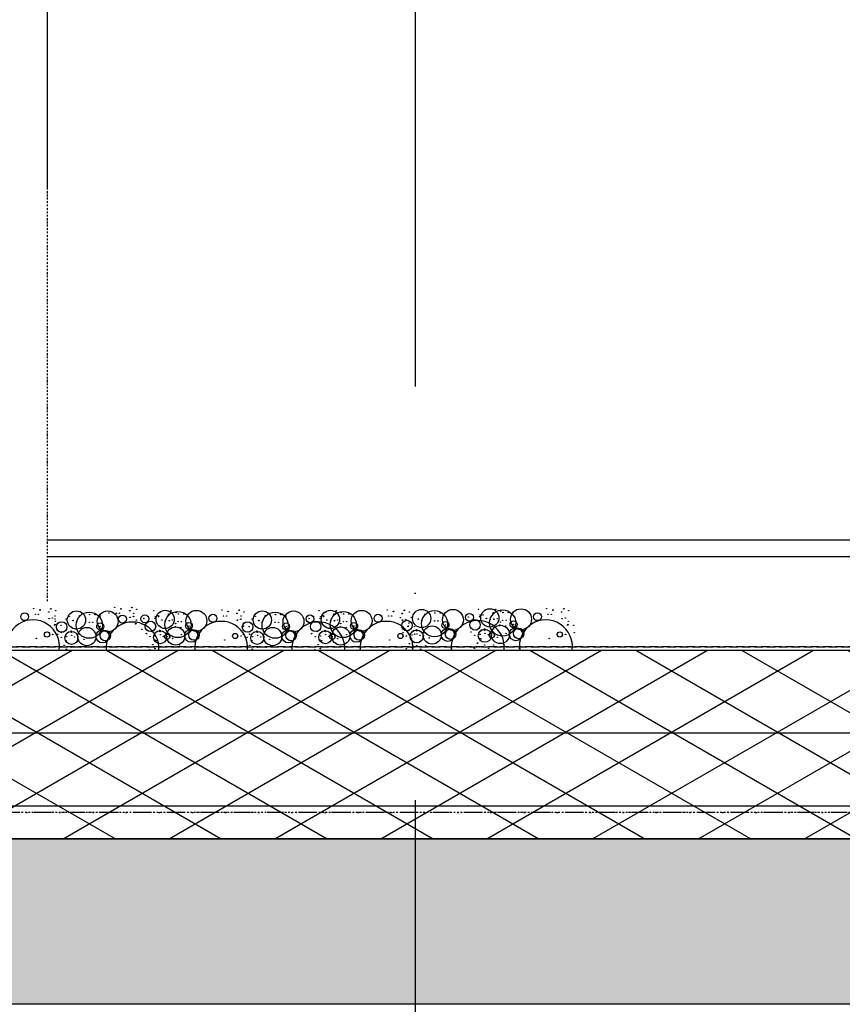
# Model space of a CAD drawing. Extents: x 149262 to 371235, y 141599 to 287858.
# Tile 51 of 60: x 156390 to 157633, y 192652 to 194139. Entities that reach past the tile are written whole.
import ezdxf

# ---------------------------------------------------------------- set-up
doc = ezdxf.new("R2010")
doc.units = 0
doc.header["$LTSCALE"] = 50
doc.header["$MEASUREMENT"] = 0
for name, pattern in [('DASHDOT', [1, 0.5, -0.25, 0, -0.25]), ('DD1', [2.66667, 1.66667, -0.5, 0, -0.5]), ('HIDDEN', [0.375, 0.25, -0.125])]:
    doc.linetypes.add(name, pattern=pattern)
doc.layers.get('0').update_dxf_attribs({"linetype": 'CONTINUOUS'})
for name, color, linetype in [('A--01A1_ACEER', 1, 'CONTINUOUS'), ('A--A21--_F-23-', 9, 'CONTINUOUS'), ('A--A23--_F--3-', 9, 'CONTINUOUS'), ('A--L13D3_VLOEREN', 3, 'CONTINUOUS'), ('A--L21--', 3, 'CONTINUOUS'), ('A--L21--_F-23-', 4, 'CONTINUOUS'), ('A--L21D1_BUITENWAND', 1, 'CONTINUOUS'), ('A--L27DC4_DAKEN', 4, 'HIDDEN'), ('STRAMIEN', 8, 'DD1')]:
    doc.layers.add(name, color=color, linetype=linetype)

msp = doc.modelspace()

# ---------------------------------------------------------------- hatches: boundary and pattern name
at = {"layer": 'A--A21--_F-23-'}
h = msp.add_hatch(dxfattribs=at)
h.set_pattern_fill('ALFAISO', color=256, scale=80, angle=270, style=0, pattern_type=2)
h.set_pattern_definition([(330, (40255.29, 86645.88), (40, 69.282032), []), (30, (40255.29, 86645.88), (-40, 69.282032), [])])
h.paths.add_polyline_path([(163663, 193186.8), (163663, 192901.8), (154851.7, 192901.8), (154851.7, 193186.8)])
at = {"layer": 'A--A23--_F--3-'}
h = msp.add_hatch(dxfattribs=at)
h.set_pattern_fill('ALFABET', color=256, scale=20, angle=1, style=0, pattern_type=2)
h.set_pattern_definition([(46, (40295.29, 86645.88), (-86.32078, 83.359004), []), (51, (40295.29, 86645.88), (143.64922, -10.04493), [15, -165]), (356, (40295.29, 86645.88), (-30.37155, 149.9312), [12, -132]), (101.4514, (40307.26, 86645.04), (113.27778, 139.88618), [12.74804, -140.22842]), (47.1842, (40294.6, 86685.88), (213.99344, -29.37358), [22.5, -247.5]), (97.6356, (40312.43, 86683.43), (183.50393, 198.05632), [19.12206, -210.3426]), (352.1842, (40294.6, 86685.88), (183.50378, 198.05647), [18, -198]), (22, (40314.77, 86676.23), (120.76856, -78.42802), [15, -165]), (327, (40314.77, 86676.23), (46.12453, 145.85721), [12, -132]), (72.4514, (40324.83, 86669.69), (166.89315, 67.42906), [12.74804, -140.22842]), (38.5, (40295.29, 86645.88), (1.269641, 66.611074), [0, -130.4, 0, -134, 0, -132.5]), (8.5, (40295.29, 86645.88), (51.229207, 79.788568), [0, -76.4, 0, -127.4, 0, -50.5]), (328.5, (40250.7, 86645.103), (106.826954, -2.64699), [0, -50, 0, -156, 0, -207]), (318.5, (40230.7, 86644.75), (116.270055, 22.05355), [0, -65, 0, -103.6, 0, -147]), (318.5, (40230.7, 86644.75), (116.270055, 22.05355), [0, -65, 0, -103.6, 0, -147])])
h.paths.add_polyline_path([(163673, 192901.7), (163673, 192651.8), (154861.7, 192651.8), (154861.7, 192901.8)])

# ---------------------------------------------------------------- linework, layer by layer
for centre, radius in [((156411.4, 193249.7), 0.331), ((156420.8, 193247.3), 0.331), ((156421.1, 193247.8), 0.331), ((156437.2, 193249.1), 0.331), ((156437.5, 193249.6), 0.331), ((156444.8, 193246.7), 0.331), ((156533.7, 193251.5), 0.331), ((156543.1, 193249.2), 0.331), ((156543.4, 193249.7), 0.331), ((156559.6, 193251), 0.331), ((156559.9, 193251.4), 0.331), ((156567.2, 193248.6), 0.331), ((156610, 193233.3), 13.8), ((156657.2, 193231.2), 15.8), ((156695.8, 193247.4), 0.331), ((156721.7, 193246.8), 0.331), ((156721.9, 193247.3), 0.331), ((156859.7, 193233.3), 13.8), ((156906.9, 193231.2), 15.8), ((156945.5, 193247.4), 0.331), ((156971.3, 193246.8), 0.331), ((156971.6, 193247.3), 0.331), ((156997.7, 193234.7), 13.8), ((157044.9, 193232.6), 15.8), ((157083.5, 193248.7), 0.331), ((157100.6, 193235.6), 13.8), ((157093.2, 193246.9), 0.331), ((157120, 193227.9), 19.8), ((157109.3, 193248.1), 0.331), ((157109.6, 193248.6), 0.331), ((157147.8, 193233.5), 15.8), ((157186.4, 193249.7), 0.331), ((157195.8, 193247.3), 0.331), ((157196.1, 193247.8), 0.331), ((157212.2, 193249.1), 0.331), ((157212.5, 193249.6), 0.331), ((157219.9, 193246.7), 0.331), ((156397.7, 193237.4), 5.94), ((156402.7, 193241), 0.331), ((156413.7, 193240.9), 0.331), ((156418.4, 193240.9), 0.331), ((156434, 193244.6), 0.331), ((156434.3, 193244.4), 0.331), ((156434.6, 193234.6), 0.331), ((156434.9, 193234.4), 0.331), ((156439.6, 193235.6), 0.331), ((156443.7, 193238.5), 0.331), ((156443.7, 193233.8), 0.331), ((156460.4, 193234.1), 0.331), ((156460.4, 193234.1), 0.331), ((156476, 193232.4), 13.8), ((156465.4, 193237.9), 0.331), ((156471, 193231.7), 0.331), ((156495.4, 193224.6), 19.8), ((156480.7, 193238.8), 0.331), ((156495.8, 193240.6), 0.331), ((156496, 193240.6), 0.331), ((156503.9, 193240.7), 0.331), ((156504, 193240.6), 0.331), ((156504.2, 193240.6), 0.331), ((156523.2, 193230.3), 15.8), ((156512, 193238.4), 0.331), ((156525.1, 193242.9), 0.331), ((156536.1, 193242.7), 0.331), ((156545.5, 193233.8), 5.94), ((156540.8, 193242.7), 0.331), ((156556.4, 193246.4), 0.331), ((156556.7, 193246.3), 0.331), ((156556.9, 193236.5), 0.331), ((156557.2, 193236.3), 0.331), ((156561.9, 193237.5), 0.331), ((156562.4, 193242.6), 0.331), ((156562.4, 193237.9), 0.331), ((156566.6, 193232.2), 0.331), ((156579.3, 193234.2), 5.94), ((156577.8, 193234.7), 0.331), ((156584.2, 193237.8), 0.331), ((156592.9, 193246.4), 0.331), ((156594.5, 193235.1), 0.331), ((156594.5, 193235.1), 0.331), ((156595.3, 193237.6), 0.331), ((156599.5, 193238.8), 0.331), ((156600, 193237.6), 0.331), ((156602.3, 193244.1), 0.331), ((156602.6, 193244.6), 0.331), ((156604.8, 193232.4), 0.331), ((156605.1, 193232.6), 0.331), ((156629.4, 193225.6), 19.8), ((156614.8, 193239.8), 0.331), ((156615.5, 193241.3), 0.331), ((156615.8, 193241.2), 0.331), ((156618.8, 193245.9), 0.331), ((156619, 193246.3), 0.331), ((156621.1, 193232.4), 0.331), ((156626.4, 193243.5), 0.331), ((156629.9, 193241.6), 0.331), ((156630, 193241.5), 0.331), ((156637.9, 193241.6), 0.331), ((156638.1, 193241.6), 0.331), ((156638.3, 193241.5), 0.331), ((156682.2, 193235.1), 5.94), ((156687.1, 193238.7), 0.331), ((156698.2, 193238.6), 0.331), ((156702.9, 193238.6), 0.331), ((156705.2, 193245), 0.331), ((156705.5, 193245.5), 0.331), ((156718.4, 193242.3), 0.331), ((156718.7, 193242.1), 0.331), ((156719, 193232.3), 0.331), ((156719.3, 193232.1), 0.331), ((156724, 193233.3), 0.331), ((156724.5, 193238.5), 0.331), ((156724.5, 193233.8), 0.331), ((156729.3, 193244.5), 0.331), ((156741.2, 193234.1), 0.331), ((156741.2, 193234.1), 0.331), ((156756.8, 193232.4), 13.8), ((156746.2, 193237.9), 0.331), ((156751.8, 193231.7), 0.331), ((156776.2, 193224.6), 19.8), ((156761.5, 193238.8), 0.331), ((156776.6, 193240.6), 0.331), ((156776.8, 193240.6), 0.331), ((156784.7, 193240.7), 0.331), ((156784.8, 193240.6), 0.331), ((156785, 193240.6), 0.331), ((156804, 193230.3), 15.8), ((156792.8, 193238.4), 0.331), ((156828.9, 193234.2), 5.94), ((156827.4, 193234.7), 0.331), ((156833.9, 193237.8), 0.331), ((156842.6, 193246.4), 0.331), ((156844.1, 193235.1), 0.331), ((156844.1, 193235.1), 0.331), ((156844.9, 193237.6), 0.331), ((156849.1, 193238.8), 0.331), ((156849.6, 193237.6), 0.331), ((156851.9, 193244.1), 0.331), ((156852.2, 193244.6), 0.331), ((156854.4, 193232.4), 0.331), ((156854.7, 193232.6), 0.331), ((156879.1, 193225.6), 19.8), ((156864.4, 193239.8), 0.331), ((156865.2, 193241.3), 0.331), ((156865.5, 193241.2), 0.331), ((156868.4, 193245.9), 0.331), ((156868.7, 193246.3), 0.331), ((156870.7, 193232.4), 0.331), ((156876, 193243.5), 0.331), ((156879.5, 193241.6), 0.331), ((156879.7, 193241.5), 0.331), ((156887.6, 193241.6), 0.331), ((156887.7, 193241.6), 0.331), ((156887.9, 193241.5), 0.331), ((156931.8, 193235.1), 5.94), ((156936.8, 193238.7), 0.331), ((156947.8, 193238.6), 0.331), ((156952.5, 193238.6), 0.331), ((156954.8, 193245), 0.331), ((156955.1, 193245.5), 0.331), ((156965.4, 193236.1), 0.331), ((156975.4, 193224.1), 7.92), ((156968.1, 193242.3), 0.331), ((156968.4, 193242.1), 0.331), ((156968.6, 193232.3), 0.331), ((156968.9, 193232.1), 0.331), ((156973.6, 193233.3), 0.331), ((156978.9, 193244.5), 0.331), ((156982.2, 193236.4), 0.331), ((156982.2, 193236.4), 0.331), ((156992.5, 193233.7), 0.331), ((156992.8, 193234), 0.331), ((157017.1, 193226.9), 19.8), ((156998, 193232.2), 0.331), ((157002.4, 193241.1), 0.331), ((157017.6, 193242.9), 0.331), ((157017.7, 193242.9), 0.331), ((157025.6, 193242.9), 0.331), ((157025.8, 193242.9), 0.331), ((157025.9, 193242.9), 0.331), ((157069.9, 193236.4), 5.94), ((157068.3, 193237), 0.331), ((157078.3, 193225.1), 7.92), ((157074.8, 193240.1), 0.331), ((157085.1, 193237.3), 0.331), ((157085.1, 193237.3), 0.331), ((157085.8, 193239.9), 0.331), ((157090.5, 193239.9), 0.331), ((157092.9, 193246.4), 0.331), ((157095.3, 193234.7), 0.331), ((157095.7, 193234.9), 0.331), ((157100.9, 193233.2), 0.331), ((157105.3, 193242), 0.331), ((157106.1, 193243.6), 0.331), ((157106.4, 193243.4), 0.331), ((157106.7, 193233.7), 0.331), ((157107, 193233.5), 0.331), ((157111.7, 193234.6), 0.331), ((157117, 193245.8), 0.331), ((157120, 193232.1), 0.331), ((157120.5, 193243.8), 0.331), ((157120.6, 193243.8), 0.331), ((157125.3, 193232.1), 0.331), ((157128.5, 193243.9), 0.331), ((157128.7, 193243.8), 0.331), ((157128.8, 193243.8), 0.331), ((157172.7, 193237.4), 5.94), ((157177.7, 193241), 0.331), ((157188.7, 193240.9), 0.331), ((157193.4, 193240.9), 0.331), ((157209, 193244.6), 0.331), ((157209.3, 193244.4), 0.331), ((157209.6, 193234.6), 0.331), ((157209.9, 193234.4), 0.331), ((157214.6, 193235.6), 0.331), ((156443.1, 193224.7), 0.331), ((156443.7, 193225.6), 0.331), ((156444.3, 193230.3), 0.331), ((156453.7, 193221.9), 7.92), ((156452.5, 193224.4), 0.331), ((156470.7, 193231.4), 0.331), ((156474.1, 193219), 0.331), ((156474.1, 193219), 0.331), ((156476.2, 193230), 0.331), ((156491.7, 193207.4), 13.8), ((156495.4, 193228.8), 0.331), ((156500.7, 193228.8), 0.331), ((156515.4, 193207.7), 9.89), ((156511.9, 193222.6), 5.32), ((156511.9, 193222.6), 0.331), ((156511.9, 193222.6), 0.331), ((156514.5, 193220), 0.331), ((156514.5, 193220), 0.331), ((156514.5, 193220), 0.331), ((156514.5, 193220), 0.331), ((156565.4, 193226.6), 0.331), ((156566, 193227.5), 0.331), ((156574.9, 193226.3), 0.331), ((156574.8, 193218.3), 0.331), ((156574.9, 193218.3), 0.331), ((156587.8, 193222.8), 7.92), ((156608.2, 193219.9), 0.331), ((156608.2, 193219.9), 0.331), ((156610.3, 193230.9), 0.331), ((156625.8, 193208.3), 13.8), ((156616.1, 193231.4), 0.331), ((156616.4, 193231.2), 0.331), ((156624.6, 193221.5), 0.331), ((156625.2, 193222.4), 0.331), ((156625.8, 193227.1), 0.331), ((156629.5, 193229.8), 0.331), ((156634, 193221.2), 0.331), ((156634.7, 193229.8), 0.331), ((156649.5, 193208.7), 9.89), ((156646, 193223.5), 5.32), ((156646, 193223.5), 0.331), ((156646, 193223.5), 0.331), ((156653.6, 193209.8), 7.91), ((156648.6, 193220.9), 0.331), ((156648.6, 193220.9), 0.331), ((156648.6, 193220.9), 0.331), ((156648.6, 193220.9), 0.331), ((156734.5, 193221.9), 7.92), ((156727.5, 193222.4), 0.331), ((156728.1, 193223.3), 0.331), ((156728.7, 193228), 0.331), ((156736.9, 193222.2), 0.331), ((156751.5, 193231.4), 0.331), ((156754.9, 193219), 0.331), ((156754.9, 193219), 0.331), ((156757, 193230), 0.331), ((156772.5, 193207.4), 13.8), ((156776.2, 193228.8), 0.331), ((156781.5, 193228.8), 0.331), ((156796.2, 193207.7), 9.89), ((156792.7, 193222.6), 5.32), ((156792.7, 193222.6), 0.331), ((156792.7, 193222.6), 0.331), ((156795.3, 193220), 0.331), ((156795.3, 193220), 0.331), ((156795.3, 193220), 0.331), ((156795.3, 193220), 0.331), ((156837.4, 193222.8), 7.92), ((156857.8, 193219.9), 0.331), ((156857.8, 193219.9), 0.331), ((156859.9, 193230.9), 0.331), ((156875.4, 193208.3), 13.8), ((156865.7, 193231.4), 0.331), ((156866, 193231.2), 0.331), ((156874.2, 193221.5), 0.331), ((156874.8, 193222.4), 0.331), ((156875.4, 193227.1), 0.331), ((156879.1, 193229.8), 0.331), ((156883.7, 193221.2), 0.331), ((156884.4, 193229.8), 0.331), ((156899.1, 193208.7), 9.89), ((156895.6, 193223.5), 5.32), ((156895.6, 193223.5), 0.331), ((156895.6, 193223.5), 0.331), ((156903.3, 193209.8), 7.91), ((156898.2, 193220.9), 0.331), ((156898.2, 193220.9), 0.331), ((156898.2, 193220.9), 0.331), ((156898.2, 193220.9), 0.331), ((156977.1, 193222.4), 0.331), ((156977.7, 193223.3), 0.331), ((156978.3, 193228), 0.331), ((156990.1, 193207.7), 9.89), ((156986.6, 193222.2), 0.331), ((156989.7, 193217.9), 0.331), ((156995.9, 193221.3), 0.331), ((156995.9, 193221.3), 0.331), ((157013.5, 193209.7), 13.8), ((157017.1, 193231.1), 0.331), ((157022.4, 193231.1), 0.331), ((157037.1, 193210), 9.89), ((157033.6, 193224.8), 5.32), ((157033.6, 193224.8), 0.331), ((157033.6, 193224.8), 0.331), ((157041.3, 193211.1), 7.91), ((157036.3, 193222.2), 0.331), ((157036.3, 193222.2), 0.331), ((157036.3, 193222.2), 0.331), ((157036.3, 193222.2), 0.331), ((157080.7, 193217.4), 0.331), ((157080.8, 193217.4), 0.331), ((157093, 193208.6), 9.89), ((157087.9, 193217.2), 0.331), ((157092.6, 193218.8), 0.331), ((157093, 193217), 0.331), ((157098.8, 193222.2), 0.331), ((157098.8, 193222.2), 0.331), ((157116.4, 193210.6), 13.8), ((157115.2, 193223.7), 0.331), ((157115.8, 193224.7), 0.331), ((157116.4, 193229.4), 0.331), ((157124.6, 193223.5), 0.331), ((157140, 193211), 9.89), ((157136.5, 193225.8), 5.32), ((157136.5, 193225.8), 0.331), ((157136.5, 193225.8), 0.331), ((157144.2, 193212.1), 7.91), ((157139.2, 193223.2), 0.331), ((157139.2, 193223.2), 0.331), ((157139.2, 193223.2), 0.331), ((157139.2, 193223.2), 0.331), ((157218.1, 193224.7), 0.331), ((157218.7, 193225.6), 0.331), ((157219.3, 193230.3), 0.331), ((157227.5, 193224.4), 0.331), ((156415.4, 193204.5), 0.331), ((156431.5, 193210.5), 3.96), ((156435.4, 193209.9), 0.331), ((156440.1, 193210.6), 0.331), ((156447.5, 193211), 0.331), ((156453.1, 193213.3), 0.331), ((156453.1, 193206.2), 0.331), ((156456.1, 193214.2), 0.331), ((156456.2, 193214.2), 0.331), ((156468.4, 193205.4), 9.89), ((156461.3, 193207.4), 0.331), ((156463.3, 193213.9), 0.331), ((156468, 193215.6), 0.331), ((156468.4, 193213.8), 0.331), ((156468.8, 193209.1), 0.331), ((156473.4, 193206.8), 0.331), ((156477.1, 193210.3), 0.331), ((156478.5, 193206.7), 0.331), ((156479, 193202), 0.331), ((156487.2, 193203.2), 0.331), ((156506.8, 193203.2), 0.331), ((156519.6, 193208.9), 7.91), ((156512.3, 193212.3), 0.331), ((156512.3, 193212.3), 0.331), ((156512.3, 193212.3), 0.331), ((156512.3, 193212.3), 0.331), ((156524, 193212.9), 0.331), ((156581.6, 193212), 0.331), ((156587.2, 193207.1), 0.331), ((156590.1, 193215.1), 0.331), ((156590.2, 193215.1), 0.331), ((156602.4, 193206.4), 9.89), ((156594.5, 193202.2), 0.331), ((156595.4, 193208.3), 0.331), ((156597.3, 193214.9), 0.331), ((156602, 193216.6), 0.331), ((156602.4, 193214.8), 0.331), ((156602.9, 193210.1), 0.331), ((156607.5, 193207.8), 0.331), ((156613, 193207.2), 3.96), ((156611.1, 193211.2), 0.331), ((156612.6, 193207.7), 0.331), ((156613.1, 193203), 0.331), ((156616.9, 193206.7), 0.331), ((156621.3, 193204.1), 0.331), ((156621.7, 193207.4), 0.331), ((156634.6, 193210.1), 0.331), ((156640.8, 193204.2), 0.331), ((156646.4, 193213.2), 0.331), ((156646.4, 193213.2), 0.331), ((156646.4, 193213.2), 0.331), ((156646.4, 193213.2), 0.331), ((156658.1, 193213.9), 0.331), ((156699.8, 193202.2), 0.331), ((156715.9, 193208.2), 3.96), ((156719.8, 193207.7), 0.331), ((156724.6, 193208.3), 0.331), ((156728.3, 193211), 0.331), ((156733.9, 193206.2), 0.331), ((156736.9, 193214.2), 0.331), ((156737, 193214.2), 0.331), ((156737.5, 193211), 0.331), ((156749.2, 193205.4), 9.89), ((156742.1, 193207.4), 0.331), ((156744.1, 193213.9), 0.331), ((156748.8, 193215.6), 0.331), ((156749.2, 193213.8), 0.331), ((156749.6, 193209.1), 0.331), ((156754.2, 193206.8), 0.331), ((156757.9, 193210.3), 0.331), ((156759.3, 193206.7), 0.331), ((156759.8, 193202), 0.331), ((156768, 193203.2), 0.331), ((156787.6, 193203.2), 0.331), ((156800.4, 193208.9), 7.91), ((156793.1, 193212.3), 0.331), ((156793.1, 193212.3), 0.331), ((156793.1, 193212.3), 0.331), ((156793.1, 193212.3), 0.331), ((156804.8, 193212.9), 0.331), ((156831.2, 193212), 0.331), ((156836.8, 193207.1), 0.331), ((156839.8, 193215.1), 0.331), ((156839.9, 193215.1), 0.331), ((156852.1, 193206.4), 9.89), ((156844.1, 193202.2), 0.331), ((156845, 193208.3), 0.331), ((156847, 193214.9), 0.331), ((156851.7, 193216.6), 0.331), ((156852.1, 193214.8), 0.331), ((156852.5, 193210.1), 0.331), ((156857.1, 193207.8), 0.331), ((156862.7, 193207.2), 3.96), ((156860.8, 193211.2), 0.331), ((156862.2, 193207.7), 0.331), ((156862.7, 193203), 0.331), ((156866.5, 193206.7), 0.331), ((156870.9, 193204.1), 0.331), ((156871.3, 193207.4), 0.331), ((156884.2, 193210.1), 0.331), ((156890.5, 193204.2), 0.331), ((156896, 193213.2), 0.331), ((156896, 193213.2), 0.331), ((156896, 193213.2), 0.331), ((156896, 193213.2), 0.331), ((156907.7, 193213.9), 0.331), ((156949.4, 193202.2), 0.331), ((156965.6, 193208.2), 3.96), ((156969.3, 193213.3), 0.331), ((156969.4, 193207.7), 0.331), ((156974.2, 193208.3), 0.331), ((156974.8, 193208.5), 0.331), ((156977.8, 193216.4), 0.331), ((156977.9, 193216.5), 0.331), ((156982.2, 193203.6), 0.331), ((156983.1, 193209.6), 0.331), ((156985, 193216.2), 0.331), ((156987.1, 193211), 0.331), ((156990.1, 193216.1), 0.331), ((156990.6, 193211.4), 0.331), ((156995.2, 193209.1), 0.331), ((156998.8, 193212.6), 0.331), ((157000.3, 193209), 0.331), ((157000.7, 193204.3), 0.331), ((157008.9, 193205.5), 0.331), ((157028.5, 193205.5), 0.331), ((157034, 193214.6), 0.331), ((157034, 193214.6), 0.331), ((157034, 193214.6), 0.331), ((157034, 193214.6), 0.331), ((157045.8, 193215.2), 0.331), ((157072.2, 193214.2), 0.331), ((157077.7, 193209.4), 0.331), ((157085.1, 193204.5), 0.331), ((157086, 193210.6), 0.331), ((157087.5, 193203.6), 0.331), ((157093.5, 193212.3), 0.331), ((157098.1, 193210.1), 0.331), ((157103.6, 193209.5), 3.96), ((157101.7, 193213.5), 0.331), ((157103.2, 193209.9), 0.331), ((157103.6, 193205.2), 0.331), ((157107.5, 193209), 0.331), ((157111.8, 193206.4), 0.331), ((157112.2, 193209.6), 0.331), ((157125.2, 193212.3), 0.331), ((157131.4, 193206.5), 0.331), ((157136.9, 193215.5), 0.331), ((157136.9, 193215.5), 0.331), ((157136.9, 193215.5), 0.331), ((157136.9, 193215.5), 0.331), ((157148.7, 193216.1), 0.331), ((157190.4, 193204.5), 0.331), ((157206.5, 193210.5), 3.96), ((157210.4, 193209.9), 0.331), ((157215.1, 193210.6), 0.331), ((157228.1, 193213.3), 0.331), ((156450.1, 193196.2), 0.331), ((156450.1, 193196.2), 0.331), ((156450.1, 193196.2), 0.331), ((156450.1, 193196.2), 0.331), ((156457.2, 193194.2), 0.331), ((156457.5, 193194.3), 0.331), ((156460.4, 193201.3), 0.331), ((156460.8, 193188.3), 0.331), ((156468.4, 193191.3), 0.331), ((156481.9, 193191.3), 0.331), ((156586.6, 193187.5), 0.331), ((156591.3, 193195.2), 0.331), ((156591.5, 193195.3), 0.331), ((156594.8, 193189.3), 0.331), ((156596.9, 193201.3), 0.331), ((156602.5, 193192.2), 0.331), ((156616, 193192.2), 0.331), ((156631.7, 193193), 0.331), ((156631.7, 193193), 0.331), ((156631.7, 193193), 0.331), ((156631.7, 193193), 0.331), ((156654.9, 193187.4), 0.331), ((156734.6, 193194), 0.331), ((156734.6, 193194), 0.331), ((156734.6, 193194), 0.331), ((156734.6, 193194), 0.331), ((156738, 193194.2), 0.331), ((156738.3, 193194.3), 0.331), ((156741.2, 193201.3), 0.331), ((156741.6, 193188.3), 0.331), ((156749.2, 193191.3), 0.331), ((156762.7, 193191.3), 0.331), ((156836.2, 193187.5), 0.331), ((156840.9, 193195.2), 0.331), ((156841.2, 193195.3), 0.331), ((156844.5, 193189.3), 0.331), ((156846.5, 193201.3), 0.331), ((156852.1, 193192.2), 0.331), ((156865.6, 193192.2), 0.331), ((156881.3, 193193), 0.331), ((156881.3, 193193), 0.331), ((156881.3, 193193), 0.331), ((156881.3, 193193), 0.331), ((156904.5, 193187.4), 0.331), ((156974.3, 193188.9), 0.331), ((156979, 193196.5), 0.331), ((156979.2, 193196.6), 0.331), ((156982.5, 193190.6), 0.331), ((156984.2, 193194), 0.331), ((156984.2, 193194), 0.331), ((156984.2, 193194), 0.331), ((156984.2, 193194), 0.331), ((156990.1, 193193.6), 0.331), ((156996, 193188.3), 0.331), ((157003.6, 193193.6), 0.331), ((157042.5, 193188.7), 0.331), ((157077.2, 193189.8), 0.331), ((157081.9, 193197.4), 0.331), ((157082.1, 193197.5), 0.331), ((157085.4, 193191.6), 0.331), ((157093, 193194.5), 0.331), ((157098.9, 193189.2), 0.331), ((157106.5, 193194.5), 0.331), ((157122.3, 193195.3), 0.331), ((157122.3, 193195.3), 0.331), ((157122.3, 193195.3), 0.331), ((157122.3, 193195.3), 0.331), ((157145.4, 193189.7), 0.331), ((157225.1, 193196.2), 0.331), ((157225.1, 193196.2), 0.331), ((157225.1, 193196.2), 0.331), ((157225.1, 193196.2), 0.331)]:
    msp.add_circle(centre, radius)
for centre, start, end in [((156410.3, 193192.6), 351.5931, 188.4069), ((157185.3, 193192.6), 351.5931, 188.4069), ((156560.7, 193189.4), 356.2296, 183.7704), ((156694.7, 193190.4), 354.8736, 185.1264), ((156841.5, 193189.4), 356.2296, 183.7704), ((156944.4, 193190.4), 354.8736, 185.1264), ((157082.4, 193191.7), 352.9574, 187.0426)]:
    msp.add_arc(centre, 40, start, end)
at = {"layer": 'A--01A1_ACEER'}
msp.add_line((156432, 193353.8), (164970, 193353.8), dxfattribs=at)
at = {"layer": 'A--L13D3_VLOEREN'}
msp.add_lwpolyline([(163663, 193186.8), (163663, 192901.8), (154851.7, 192901.8), (154851.7, 193186.8)], close=True, dxfattribs=at)
at = {"layer": 'A--L21--'}
for p, q in [((154861.8, 193061.7), (163663, 193061.7)), ((154861.8, 192951.7), (163663, 192951.7))]:
    msp.add_line(p, q, dxfattribs=at)
at = {"layer": 'A--L21--_F-23-', "linetype": 'Continuous'}
msp.add_lwpolyline([(163673, 192901.7), (163673, 192651.8), (154861.7, 192651.8), (154861.7, 192901.8)], close=True, dxfattribs=at)
at = {"layer": 'A--L21D1_BUITENWAND'}
for p, q in [((156432, 193884.9), (156432, 197311)), ((156432, 193328.6), (164970, 193328.6))]:
    msp.add_line(p, q, dxfattribs=at)
at = {"layer": 'A--L27DC4_DAKEN'}
for points in [[(163673, 193772.3), (163673, 193191.8), (154963, 193191.8)], [(154856.5, 193759.8), (154856.7, 193191.8), (163663, 193191.8)]]:
    msp.add_lwpolyline(points, dxfattribs=at)
at = {"layer": 'STRAMIEN', "color": 8, "linetype": 'DASHDOT', "ltscale": 25}
msp.add_line((156988, 200460.9), (156988, 180632.6), dxfattribs=at)
at = {"layer": 'STRAMIEN', "color": 8, "linetype": 'DASHDOT', "ltscale": 0.1}
for p, q in [((156432, 193260.8), (156432, 197311)), ((160797, 192941.8), (149663, 192941.8))]:
    msp.add_line(p, q, dxfattribs=at)
at = {"layer": 'STRAMIEN', "linetype": 'DASHDOT'}
msp.add_line((160797, 192941.8), (150163, 192941.8), dxfattribs=at)

doc.saveas('drawing.dxf')
